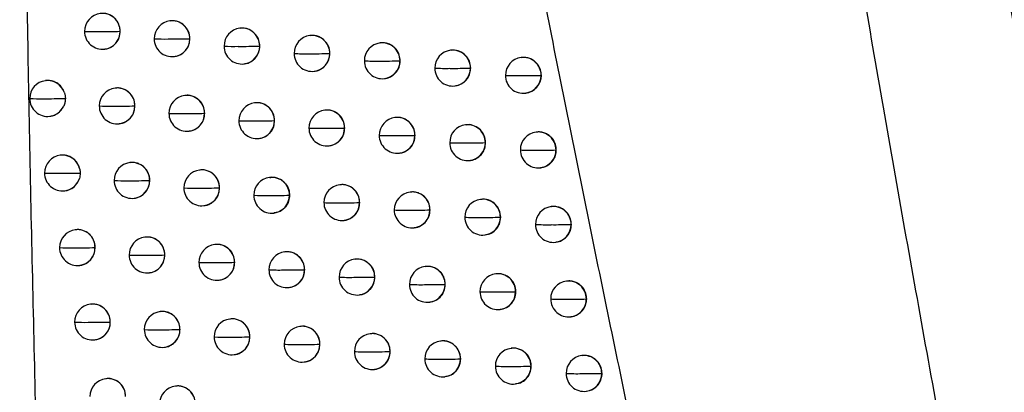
# Model space of a CAD drawing. Header units: millimetres. Extents: x 25 to 1229, y -261 to 1180.
# Tile 158 of 224: x 654 to 681, y 348 to 358. Entities that reach past the tile are written whole.
import ezdxf

# ---------------------------------------------------------------- set-up
doc = ezdxf.new("R2010")
doc.units = ezdxf.units.MM

msp = doc.modelspace()

# ---------------------------------------------------------------- linework, layer by layer
at = {"color": 7, "linetype": 'Continuous', "lineweight": 25}
for p, q in [((658.221, 358.197), (658.213, 358.196)), ((656.825, 357.906), (656.824, 357.906)), ((660.169, 357.991), (660.161, 357.99)), ((662.122, 357.786), (662.114, 357.785)), ((658.769, 357.7), (658.767, 357.699)), ((664.081, 357.582), (664.073, 357.581)), ((656.389, 357.409), (656.395, 357.41)), ((660.718, 357.494), (660.715, 357.494)), ((662.673, 357.289), (662.668, 357.289)), ((666.045, 357.378), (666.038, 357.377)), ((658.332, 357.203), (658.338, 357.204)), ((660.28, 356.997), (660.287, 356.998)), ((664.633, 357.085), (664.627, 357.084)), ((664.627, 357.084), (664.627, 357.084)), ((668.015, 357.175), (668.007, 357.174)), ((662.233, 356.792), (662.24, 356.793)), ((666.599, 356.881), (666.592, 356.88)), ((666.592, 356.88), (666.592, 356.88)), ((668.57, 356.678), (668.561, 356.677)), ((668.561, 356.677), (668.561, 356.677)), ((654.75, 356.531), (654.741, 356.53)), ((664.192, 356.588), (664.199, 356.589)), ((656.689, 356.324), (656.68, 356.323)), ((666.157, 356.384), (666.164, 356.385)), ((668.126, 356.181), (668.133, 356.182)), ((658.632, 356.118), (658.624, 356.117)), ((660.581, 355.912), (660.573, 355.911)), ((657.235, 355.827), (657.234, 355.826)), ((659.18, 355.62), (659.178, 355.62)), ((662.536, 355.707), (662.528, 355.706)), ((654.86, 355.537), (654.867, 355.538)), ((656.799, 355.33), (656.805, 355.331)), ((661.131, 355.415), (661.127, 355.415)), ((664.496, 355.503), (664.488, 355.502)), ((666.461, 355.299), (666.453, 355.298)), ((658.743, 355.124), (658.75, 355.125)), ((663.087, 355.21), (663.082, 355.21)), ((668.431, 355.096), (668.424, 355.095)), ((660.692, 354.918), (660.699, 354.919)), ((665.042, 355.006), (665.042, 355.005)), ((665.048, 355.006), (665.042, 355.005)), ((667.015, 354.803), (667.007, 354.802)), ((667.007, 354.802), (667.007, 354.802)), ((662.647, 354.713), (662.654, 354.714)), ((664.607, 354.509), (664.614, 354.51)), ((668.986, 354.6), (668.978, 354.599)), ((668.978, 354.599), (668.978, 354.599)), ((655.163, 354.452), (655.155, 354.451)), ((657.103, 354.245), (657.095, 354.244)), ((666.572, 354.305), (666.579, 354.306)), ((659.048, 354.039), (659.04, 354.038)), ((668.543, 354.102), (668.55, 354.103)), ((657.65, 353.748), (657.649, 353.748)), ((660.998, 353.834), (660.99, 353.833)), ((655.274, 353.458), (655.28, 353.459)), ((659.596, 353.542), (659.594, 353.542)), ((662.954, 353.629), (662.946, 353.628)), ((664.915, 353.425), (664.907, 353.424)), ((657.214, 353.252), (657.22, 353.252)), ((661.548, 353.337), (661.544, 353.336)), ((663.505, 353.132), (663.5, 353.132)), ((666.881, 353.221), (666.873, 353.22)), ((659.159, 353.045), (659.165, 353.046)), ((661.109, 352.84), (661.116, 352.841)), ((665.461, 352.928), (665.461, 352.927)), ((665.467, 352.928), (665.461, 352.927)), ((668.852, 353.018), (668.844, 353.017)), ((663.065, 352.635), (663.072, 352.636)), ((667.435, 352.725), (667.427, 352.724)), ((655.581, 352.374), (655.572, 352.373)), ((665.026, 352.431), (665.033, 352.432)), ((669.407, 352.522), (669.398, 352.521)), ((669.398, 352.521), (669.398, 352.521)), ((657.522, 352.168), (657.514, 352.167)), ((666.992, 352.227), (666.999, 352.228)), ((668.963, 352.024), (668.971, 352.025)), ((656.126, 351.877), (656.126, 351.877)), ((659.468, 351.962), (659.46, 351.961)), ((661.42, 351.757), (661.412, 351.756)), ((658.069, 351.671), (658.068, 351.67)), ((660.017, 351.465), (660.014, 351.464)), ((663.376, 351.552), (663.368, 351.551)), ((655.691, 351.381), (655.698, 351.381)), ((661.97, 351.26), (661.966, 351.259)), ((665.338, 351.348), (665.33, 351.347)), ((657.633, 351.174), (657.639, 351.175)), ((659.579, 350.968), (659.586, 350.969)), ((663.928, 351.055), (663.922, 351.054)), ((667.305, 351.144), (667.297, 351.143)), ((669.277, 350.941), (669.27, 350.941)), ((661.531, 350.763), (661.537, 350.764)), ((665.891, 350.851), (665.884, 350.85)), ((665.884, 350.85), (665.884, 350.85)), ((667.859, 350.648), (667.851, 350.647)), ((667.851, 350.647), (667.851, 350.647)), ((663.487, 350.558), (663.494, 350.559)), ((669.833, 350.445), (669.824, 350.444)), ((669.824, 350.444), (669.824, 350.444)), ((656.003, 350.298), (655.995, 350.297)), ((657.945, 350.091), (657.937, 350.09)), ((665.449, 350.354), (665.456, 350.355)), ((667.416, 350.15), (667.423, 350.151)), ((659.893, 349.885), (659.885, 349.884)), ((669.389, 349.948), (669.396, 349.948)), ((656.549, 349.8), (656.549, 349.8)), ((658.493, 349.594), (658.491, 349.594)), ((661.845, 349.68), (661.838, 349.679)), ((656.114, 349.304), (656.12, 349.304)), ((660.442, 349.388), (660.439, 349.388)), ((663.803, 349.476), (663.795, 349.475)), ((665.766, 349.272), (665.758, 349.271)), ((658.056, 349.097), (658.063, 349.098)), ((662.396, 349.183), (662.392, 349.183)), ((667.734, 349.068), (667.726, 349.067)), ((660.004, 348.892), (660.01, 348.892)), ((664.355, 348.979), (664.349, 348.978)), ((664.349, 348.978), (664.349, 348.978)), ((666.319, 348.775), (666.312, 348.774)), ((666.312, 348.774), (666.312, 348.774)), ((669.707, 348.865), (669.699, 348.865)), ((661.957, 348.686), (661.963, 348.687)), ((663.914, 348.482), (663.921, 348.483)), ((668.288, 348.572), (668.28, 348.571)), ((668.28, 348.571), (668.28, 348.571)), ((656.43, 348.222), (656.421, 348.221)), ((665.877, 348.278), (665.884, 348.279)), ((670.263, 348.369), (670.253, 348.368)), ((670.253, 348.368), (670.253, 348.368)), ((658.373, 348.015), (658.365, 348.014)), ((667.845, 348.074), (667.852, 348.075)), ((669.818, 347.872), (669.825, 347.873))]:
    msp.add_line(p, q, dxfattribs=at)
at = {"color": 7, "linetype": 'Continuous', "lineweight": 25, "flags": 128}
for points in [[(663.082, 355.21), (663.082, 355.21), (663.082, 355.21), (663.082, 355.21), (663.082, 355.21), (663.082, 355.21), (663.082, 355.21), (663.082, 355.21), (663.082, 355.21)], [(663.5, 353.132), (663.5, 353.132), (663.5, 353.132), (663.5, 353.132), (663.5, 353.132), (663.5, 353.132), (663.5, 353.132), (663.5, 353.132), (663.5, 353.132)], [(663.922, 351.055), (663.922, 351.055), (663.922, 351.055), (663.922, 351.055), (663.922, 351.055), (663.922, 351.055), (663.922, 351.055), (663.922, 351.054), (663.922, 351.054)]]:
    msp.add_lwpolyline(points, dxfattribs=at)
at = {"color": 7, "linetype": 'Continuous', "lineweight": 25}
for centre, radius, start, end in [((656.33, 357.906), 0.5, 96.8344, 180.1872), ((656.326, 357.908), 0.498, 359.8577, 96.4948), ((658.272, 357.699), 0.5, 96.8344, 180.1808), ((658.269, 357.701), 0.498, 359.8462, 96.4947), ((656.33, 357.906), 0.5, 180.1872, 276.8344), ((656.097, 363.652), 5.754, 267.3398, 271.1141), ((656.319, 374.295), 16.396, 269.6129, 271.7644), ((656.328, 357.902), 0.496, 277.0816, 0.4596), ((656.319, 357.905), 0.505, 0.1487, 0.2227), ((660.22, 357.494), 0.5, 96.8344, 180.1697), ((660.217, 357.496), 0.498, 359.8325, 96.4946), ((662.174, 357.289), 0.5, 96.8344, 180.155), ((662.171, 357.291), 0.498, 359.8175, 96.4945), ((658.272, 357.699), 0.5, 180.1808, 276.8344), ((658.046, 363.378), 5.687, 267.2386, 271.1485), ((658.271, 373.109), 15.417, 269.5894, 271.8442), ((658.271, 357.695), 0.496, 277.0816, 0.4597), ((658.261, 357.698), 0.505, 0.1487, 0.2112), ((664.133, 357.084), 0.5, 96.8344, 180.1373), ((664.13, 357.086), 0.498, 359.8022, 96.4944), ((660.22, 357.494), 0.5, 180.1697, 276.8344), ((660.001, 363.225), 5.739, 267.1948, 271.1586), ((660.227, 372.298), 14.812, 269.5741, 271.8861), ((660.219, 357.49), 0.496, 277.0816, 0.4597), ((660.21, 357.492), 0.505, 0.1487, 0.1975), ((662.174, 357.289), 0.5, 180.155, 276.8344), ((661.962, 363.188), 5.908, 267.2072, 271.1454), ((662.19, 371.802), 14.521, 269.5674, 271.8902), ((662.172, 357.285), 0.496, 277.0816, 0.4597), ((662.163, 357.287), 0.505, 0.1487, 0.1825), ((666.097, 356.88), 0.5, 96.8344, 180.1178), ((666.094, 356.882), 0.498, 359.7873, 96.4942), ((664.133, 357.084), 0.5, 180.1373, 276.8344), ((663.928, 363.279), 6.203, 267.2751, 271.1096), ((664.157, 371.6), 14.524, 269.5697, 271.8563), ((664.131, 357.08), 0.496, 277.0815, 0.4597), ((668.067, 356.677), 0.5, 96.8344, 180.0971), ((668.064, 356.679), 0.498, 359.7837, 96.4942), ((666.097, 356.88), 0.5, 180.1178, 276.8344), ((665.899, 363.523), 6.65, 267.3974, 271.0521), ((666.13, 371.712), 14.839, 269.5812, 271.7842), ((666.095, 356.876), 0.496, 277.0815, 0.4598), ((668.067, 356.677), 0.5, 180.0971, 276.8344), ((667.876, 363.97), 7.3, 267.5734, 270.9737), ((668.108, 372.2), 15.53, 269.6024, 271.674), ((668.065, 356.673), 0.496, 277.0814, 0.45), ((668.08, 356.676), 0.49, 276.0847, 0.2878), ((654.801, 356.033), 0.5, 96.8344, 180.1887), ((654.799, 356.038), 0.496, 19.9096, 96.6222), ((656.74, 355.826), 0.5, 96.8344, 180.1867), ((656.736, 355.828), 0.498, 359.8553, 96.4948), ((654.801, 356.033), 0.5, 180.1887, 276.8344), ((654.563, 361.91), 5.884, 267.4481, 271.0742), ((654.783, 373.646), 17.619, 269.6443, 271.666), ((658.683, 355.62), 0.5, 96.8344, 180.1793), ((658.68, 355.622), 0.498, 359.8434, 96.4947), ((660.633, 355.415), 0.5, 96.8344, 180.1676), ((660.63, 355.417), 0.498, 359.8296, 96.4946), ((654.801, 356.026), 0.493, 276.9089, 335.5223), ((656.74, 355.826), 0.5, 180.1867, 276.8344), ((656.508, 361.528), 5.709, 267.302, 271.128), ((656.731, 371.89), 16.071, 269.6053, 271.7925), ((656.738, 355.822), 0.496, 277.0816, 0.4596), ((656.729, 355.825), 0.505, 0.1487, 0.2203), ((658.683, 355.62), 0.5, 180.1793, 276.8344), ((658.459, 361.279), 5.667, 267.2129, 271.1573), ((658.684, 370.803), 15.19, 269.5836, 271.8642), ((658.682, 355.616), 0.496, 277.0816, 0.4597), ((658.673, 355.619), 0.505, 0.1487, 0.2084), ((662.587, 355.21), 0.5, 96.8344, 180.1525), ((662.584, 355.212), 0.498, 359.8146, 96.4945), ((660.633, 355.415), 0.5, 180.1676, 276.8344), ((660.415, 361.146), 5.739, 267.1799, 271.163), ((660.642, 370.065), 14.658, 269.57, 271.8988), ((660.631, 355.411), 0.496, 277.0816, 0.4597), ((660.622, 355.413), 0.505, 0.1487, 0.1946), ((664.547, 355.005), 0.5, 96.8344, 180.1346), ((664.544, 355.007), 0.498, 359.7995, 96.4944), ((666.513, 354.802), 0.5, 96.8344, 180.1151), ((666.509, 354.804), 0.498, 359.785, 96.4942), ((662.587, 355.21), 0.5, 180.1525, 276.8344), ((662.377, 361.127), 5.925, 267.202, 271.1459), ((662.605, 369.626), 14.424, 269.5649, 271.8962), ((662.586, 355.206), 0.496, 277.0816, 0.4597), ((668.483, 354.599), 0.5, 96.8344, 180.0946), ((668.48, 354.601), 0.498, 359.7837, 96.4942), ((664.547, 355.005), 0.5, 180.1346, 276.8344), ((664.344, 361.234), 6.237, 267.2781, 271.1069), ((664.573, 369.474), 14.476, 269.5687, 271.8564), ((664.546, 355.001), 0.496, 277.0815, 0.4597), ((666.513, 354.802), 0.5, 180.1151, 276.8344), ((666.316, 361.496), 6.702, 267.4076, 271.0467), ((666.547, 369.632), 14.837, 269.5816, 271.7791), ((666.511, 354.798), 0.496, 277.0815, 0.4598), ((668.483, 354.599), 0.5, 180.0946, 276.8344), ((668.293, 361.966), 7.375, 267.5897, 270.9661), ((668.525, 370.168), 15.576, 269.604, 271.6643), ((668.481, 354.595), 0.496, 277.0814, 0.448), ((655.214, 353.955), 0.5, 96.8344, 180.1891), ((655.212, 353.958), 0.496, 12.4185, 96.5985), ((657.154, 353.748), 0.5, 96.8344, 180.1859), ((657.151, 353.75), 0.498, 359.8529, 96.4948), ((655.214, 353.955), 0.5, 180.1891, 276.8344), ((654.978, 359.761), 5.814, 267.3999, 271.0925), ((655.199, 371.012), 17.064, 269.6299, 271.7109), ((659.099, 353.542), 0.5, 96.8344, 180.1777), ((659.096, 353.544), 0.498, 359.8406, 96.4947), ((655.214, 353.948), 0.494, 276.9507, 343.0697), ((657.154, 353.748), 0.5, 180.1859, 276.8344), ((656.924, 359.411), 5.671, 267.2669, 271.1408), ((657.148, 369.513), 15.773, 269.5981, 271.8188), ((657.152, 353.744), 0.496, 277.0816, 0.4596), ((657.143, 353.747), 0.505, 0.1487, 0.2179), ((661.05, 353.336), 0.5, 96.8344, 180.1654), ((661.047, 353.338), 0.498, 359.8267, 96.4946), ((659.099, 353.542), 0.5, 180.1777, 276.8344), ((658.876, 359.185), 5.652, 267.1897, 271.1652), ((659.102, 368.517), 14.982, 269.5781, 271.8827), ((659.098, 353.538), 0.496, 277.0816, 0.4597), ((659.088, 353.541), 0.505, 0.1487, 0.2056), ((663.005, 353.132), 0.5, 96.8344, 180.1499), ((663.002, 353.134), 0.498, 359.8118, 96.4945), ((664.966, 352.927), 0.5, 96.8344, 180.1319), ((664.963, 352.929), 0.498, 359.7968, 96.4943), ((661.05, 353.336), 0.5, 180.1654, 276.8344), ((660.834, 359.071), 5.743, 267.1671, 271.1666), ((661.06, 367.846), 14.517, 269.5662, 271.9101), ((661.048, 353.332), 0.496, 277.0816, 0.4597), ((661.039, 353.335), 0.505, 0.1487, 0.1917), ((663.005, 353.132), 0.5, 180.1499, 276.8344), ((662.796, 359.069), 5.946, 267.1984, 271.1458), ((663.024, 367.461), 14.337, 269.5627, 271.9011), ((663.004, 353.128), 0.496, 277.0816, 0.4597), ((666.933, 352.724), 0.5, 96.8344, 180.1124), ((666.929, 352.726), 0.498, 359.7827, 96.4942), ((664.966, 352.927), 0.5, 180.1319, 276.8344), ((664.764, 359.193), 6.274, 267.2826, 271.1036), ((664.994, 367.356), 14.436, 269.5679, 271.8554), ((664.965, 352.923), 0.496, 277.0815, 0.4597), ((668.904, 352.521), 0.5, 96.8344, 180.0921), ((668.901, 352.523), 0.498, 359.7837, 96.4942), ((666.933, 352.724), 0.5, 180.1124, 276.8344), ((666.737, 359.474), 6.758, 267.419, 271.0408), ((666.968, 367.56), 14.843, 269.5822, 271.7731), ((666.931, 352.72), 0.496, 277.0815, 0.4588), ((655.632, 351.877), 0.5, 96.8344, 180.1892), ((655.629, 351.879), 0.498, 359.8605, 96.4949), ((668.904, 352.521), 0.5, 180.0921, 276.8344), ((668.715, 359.967), 7.453, 267.6069, 270.9582), ((668.947, 368.146), 15.631, 269.6058, 271.654), ((668.902, 352.517), 0.496, 277.0814, 0.4462), ((657.573, 351.67), 0.5, 96.8344, 180.1849), ((657.57, 351.672), 0.498, 359.8503, 96.4948), ((655.632, 351.877), 0.5, 180.1892, 276.8344), ((655.397, 357.621), 5.752, 267.3549, 271.1096), ((655.619, 368.454), 16.584, 269.6171, 271.7515), ((655.63, 351.873), 0.496, 277.0816, 0.4596), ((655.621, 351.876), 0.505, 0.1487, 0.2255), ((659.519, 351.464), 0.5, 96.8344, 180.1759), ((659.516, 351.466), 0.498, 359.8378, 96.4947), ((661.471, 351.259), 0.5, 96.8344, 180.1631), ((661.468, 351.261), 0.498, 359.8237, 96.4946), ((657.573, 351.67), 0.5, 180.1849, 276.8344), ((657.345, 357.3), 5.638, 267.2346, 271.1524), ((657.569, 367.162), 15.499, 269.5912, 271.8433), ((657.571, 351.666), 0.496, 277.0816, 0.4596), ((657.562, 351.669), 0.505, 0.1487, 0.2153), ((659.519, 351.464), 0.5, 180.1759, 276.8344), ((659.298, 357.097), 5.641, 267.1687, 271.1721), ((659.524, 366.249), 14.792, 269.573, 271.8995), ((659.518, 351.46), 0.496, 277.0816, 0.4597), ((659.509, 351.463), 0.505, 0.1487, 0.2028), ((663.428, 351.054), 0.5, 96.8344, 180.1473), ((663.425, 351.056), 0.498, 359.809, 96.4944), ((661.471, 351.259), 0.5, 180.1631, 276.8344), ((661.256, 357.001), 5.75, 267.1563, 271.1693), ((661.484, 365.642), 14.39, 269.5627, 271.92), ((661.469, 351.255), 0.496, 277.0816, 0.4597), ((661.46, 351.258), 0.505, 0.1487, 0.1888), ((665.39, 350.85), 0.5, 96.8344, 180.1292), ((665.387, 350.852), 0.498, 359.7943, 96.4943), ((663.428, 351.054), 0.5, 180.1473, 276.8344), ((663.22, 357.015), 5.969, 267.1965, 271.145), ((663.448, 365.308), 14.261, 269.5608, 271.9047), ((663.426, 351.05), 0.496, 277.0816, 0.4597), ((667.357, 350.647), 0.5, 96.8344, 180.1097), ((667.354, 350.649), 0.498, 359.7837, 96.4942), ((669.329, 350.444), 0.5, 96.8344, 180.0896), ((669.326, 350.446), 0.498, 359.7837, 96.4942), ((665.39, 350.85), 0.5, 180.1292, 276.8344), ((665.189, 357.156), 6.314, 267.2885, 271.0998), ((665.418, 365.249), 14.406, 269.5674, 271.8535), ((665.388, 350.846), 0.496, 277.0815, 0.4597), ((667.357, 350.647), 0.5, 180.1097, 276.8344), ((667.162, 357.455), 6.816, 267.4316, 271.0345), ((667.394, 365.497), 14.857, 269.583, 271.7662), ((667.355, 350.643), 0.496, 277.0815, 0.4566), ((669.329, 350.444), 0.5, 180.0896, 276.8344), ((669.141, 357.972), 7.535, 267.6249, 270.9499), ((669.374, 366.132), 15.694, 269.6078, 271.6429), ((669.327, 350.44), 0.496, 277.0814, 0.4444), ((656.054, 349.8), 0.5, 96.8344, 180.189), ((656.051, 349.802), 0.498, 359.8583, 96.4948), ((657.997, 349.594), 0.5, 96.8344, 180.1837), ((657.993, 349.596), 0.498, 359.8477, 96.4948), ((659.944, 349.388), 0.5, 96.8344, 180.174), ((659.941, 349.39), 0.498, 359.8349, 96.4946), ((656.054, 349.8), 0.5, 180.189, 276.8344), ((655.821, 355.49), 5.698, 267.3129, 271.1253), ((656.044, 366.021), 16.228, 269.6089, 271.7823), ((656.052, 349.796), 0.496, 277.0816, 0.4596), ((656.043, 349.799), 0.505, 0.1487, 0.2233), ((657.997, 349.594), 0.5, 180.1837, 276.8344), ((657.77, 355.196), 5.611, 267.2049, 271.1629), ((657.995, 364.835), 15.249, 269.5848, 271.8661), ((657.995, 349.59), 0.496, 277.0816, 0.4597), ((657.986, 349.592), 0.505, 0.1487, 0.2127), ((661.897, 349.183), 0.5, 96.8344, 180.1607), ((661.894, 349.185), 0.498, 359.8208, 96.4945), ((659.944, 349.388), 0.5, 180.174, 276.8344), ((659.724, 355.013), 5.634, 267.15, 271.178), ((659.95, 363.998), 14.618, 269.5683, 271.9149), ((659.943, 349.384), 0.496, 277.0816, 0.4597), ((659.933, 349.387), 0.505, 0.1487, 0.1999), ((663.855, 348.978), 0.5, 96.8344, 180.1446), ((663.852, 348.98), 0.498, 359.8062, 96.4944), ((665.818, 348.774), 0.5, 96.8344, 180.1265), ((665.815, 348.776), 0.498, 359.7917, 96.4943), ((661.897, 349.183), 0.5, 180.1607, 276.8344), ((661.684, 354.935), 5.76, 267.1474, 271.1713), ((661.911, 363.45), 14.275, 269.5596, 271.9286), ((661.895, 349.179), 0.496, 277.0816, 0.4597), ((661.886, 349.181), 0.505, 0.1487, 0.1858), ((667.786, 348.571), 0.5, 96.8344, 180.107), ((667.783, 348.573), 0.498, 359.7837, 96.4942), ((663.855, 348.978), 0.5, 180.1446, 276.8344), ((663.648, 354.965), 5.995, 267.1962, 271.1435), ((663.877, 363.166), 14.195, 269.5592, 271.9072), ((663.853, 348.974), 0.496, 277.0815, 0.4597), ((665.818, 348.774), 0.5, 180.1265, 276.8344), ((665.618, 355.122), 6.356, 267.2957, 271.0955), ((665.848, 363.15), 14.384, 269.5672, 271.8506), ((665.816, 348.77), 0.496, 277.0815, 0.4597), ((669.759, 348.368), 0.5, 96.8344, 180.0871), ((669.755, 348.37), 0.498, 359.7837, 96.4942), ((667.786, 348.571), 0.5, 180.107, 276.8344), ((667.592, 355.441), 6.878, 267.4452, 271.0278), ((667.824, 363.443), 14.879, 269.5841, 271.7586), ((667.784, 348.567), 0.496, 277.0815, 0.4544), ((656.481, 347.724), 0.5, 96.8344, 180.1885), ((656.478, 347.726), 0.498, 359.856, 96.4948), ((669.759, 348.368), 0.5, 180.0871, 276.8344), ((669.572, 355.982), 7.621, 267.6439, 270.9413), ((669.804, 364.127), 15.765, 269.61, 271.6312), ((669.757, 348.364), 0.496, 277.0814, 0.4427), ((658.425, 347.518), 0.5, 96.8344, 180.1823), ((658.421, 347.52), 0.498, 359.845, 96.4947)]:
    msp.add_arc(centre, radius, start, end, dxfattribs=at)
for points, knots in [([(669.42, 450.546), (669.529, 449.389), (669.748, 447.075), (670.089, 443.606), (670.439, 440.138), (670.799, 436.671), (671.17, 433.205), (671.551, 429.74), (671.941, 426.276), (672.342, 422.813), (672.753, 419.352), (673.174, 415.891), (673.605, 412.432), (674.047, 408.974), (674.498, 405.516), (674.96, 402.06), (675.431, 398.605), (676.073, 394), (676.901, 388.248), (677.935, 381.352), (679.008, 374.462), (680.122, 367.58), (681.276, 360.704), (682.47, 353.835), (683.702, 346.973), (684.557, 342.405), (684.984, 340.12)], [0, 0, 0, 0, 0.031249, 0.062496, 0.093743, 0.12499, 0.156236, 0.187482, 0.218728, 0.249975, 0.281223, 0.312471, 0.343721, 0.374973, 0.406226, 0.437482, 0.468739, 0.5, 0.562517, 0.625024, 0.687525, 0.750021, 0.812515, 0.875007, 0.937502, 1, 1, 1, 1]), ([(681.314, 338.214), (681.091, 339.394), (680.647, 341.742), (679.997, 345.248), (679.364, 348.721), (678.747, 352.16), (678.147, 355.565), (677.562, 358.936), (676.993, 362.273), (676.44, 365.576), (675.901, 368.846), (675.377, 372.08), (674.868, 375.281), (674.372, 378.447), (673.891, 381.579), (673.423, 384.677), (672.969, 387.74), (672.527, 390.769), (672.099, 393.763), (671.682, 396.722), (671.278, 399.647), (670.886, 402.537), (670.506, 405.393), (670.137, 408.213), (669.779, 410.999), (669.433, 413.75), (669.096, 416.466), (668.879, 418.265), (668.771, 419.159)], [0, 0, 0, 0, 0.04397, 0.087499, 0.130586, 0.173231, 0.215435, 0.257197, 0.298519, 0.339399, 0.379839, 0.419839, 0.459397, 0.498516, 0.537194, 0.575432, 0.61323, 0.650588, 0.687507, 0.723986, 0.760025, 0.795625, 0.830785, 0.865506, 0.899788, 0.933631, 0.967035, 1, 1, 1, 1]), ([(673.039, 337.799), (672.816, 338.815), (672.373, 340.84), (671.723, 343.868), (671.086, 346.874), (670.463, 349.86), (669.854, 352.824), (669.258, 355.767), (668.677, 358.689), (668.108, 361.589), (667.552, 364.468), (667.009, 367.325), (666.479, 370.161), (665.961, 372.974), (665.455, 375.766), (664.962, 378.536), (664.48, 381.285), (664.01, 384.011), (663.551, 386.715), (663.104, 389.398), (662.668, 392.058), (662.242, 394.696), (661.828, 397.312), (661.423, 399.906), (661.03, 402.477), (660.646, 405.026), (660.272, 407.553), (659.909, 410.057), (659.555, 412.539), (659.21, 414.998), (658.986, 416.63), (658.874, 417.442)], [0, 0, 0, 0, 0.038566, 0.07684, 0.114823, 0.152513, 0.189913, 0.22702, 0.263836, 0.30036, 0.336593, 0.372534, 0.408183, 0.44354, 0.478606, 0.513381, 0.547863, 0.582054, 0.615954, 0.649562, 0.682878, 0.715902, 0.748635, 0.781076, 0.813226, 0.845084, 0.87665, 0.907925, 0.938908, 0.9696, 1, 1, 1, 1]), ([(654.022, 378.253), (654.031, 376.696), (654.047, 373.836), (654.081, 369.594), (654.125, 365.505), (654.197, 360.193), (654.31, 353.645), (654.432, 348.502), (654.494, 345.884)], [0, 0, 0, 0, 0.144301, 0.265032, 0.393158, 0.523208, 0.757389, 1, 1, 1, 1]), ([(656.825, 357.906), (656.82, 357.958), (656.809, 358.072), (656.736, 358.204), (656.646, 358.297), (656.557, 358.357), (656.452, 358.396), (656.356, 358.412), (656.298, 358.403), (656.279, 358.4)], [0, 0, 0, 0, 0.185864, 0.402247, 0.522498, 0.650495, 0.786243, 0.929745, 1, 1, 1, 1]), ([(658.769, 357.7), (658.764, 357.752), (658.753, 357.866), (658.679, 357.999), (658.589, 358.091), (658.5, 358.151), (658.395, 358.19), (658.298, 358.206), (658.241, 358.196), (658.222, 358.193)], [0, 0, 0, 0, 0.1869754, 0.4037685, 0.5239465, 0.6516782, 0.7869655, 0.9298087, 1, 1, 1, 1]), ([(656.395, 357.414), (656.414, 357.415), (656.469, 357.42), (656.553, 357.454), (656.642, 357.51), (656.733, 357.602), (656.809, 357.735), (656.82, 357.851), (656.825, 357.906)], [0, 0, 0, 0, 0.079993, 0.234575, 0.381505, 0.520793, 0.775401, 1, 1, 1, 1]), ([(660.718, 357.494), (660.713, 357.547), (660.703, 357.661), (660.628, 357.794), (660.537, 357.886), (660.448, 357.946), (660.342, 357.984), (660.246, 358), (660.189, 357.99), (660.169, 357.987)], [0, 0, 0, 0, 0.188218, 0.405455, 0.525543, 0.652972, 0.787739, 0.929844, 1, 1, 1, 1]), ([(662.673, 357.289), (662.668, 357.343), (662.657, 357.457), (662.581, 357.59), (662.49, 357.682), (662.401, 357.741), (662.296, 357.779), (662.2, 357.795), (662.142, 357.785), (662.123, 357.782)], [0, 0, 0, 0, 0.189857, 0.40766, 0.527622, 0.654646, 0.788728, 0.929866, 1, 1, 1, 1]), ([(658.338, 357.207), (658.356, 357.209), (658.411, 357.213), (658.496, 357.247), (658.584, 357.303), (658.676, 357.395), (658.753, 357.528), (658.764, 357.645), (658.769, 357.7)], [0, 0, 0, 0, 0.078967, 0.232754, 0.379213, 0.518351, 0.773587, 1, 1, 1, 1]), ([(664.633, 357.085), (664.628, 357.139), (664.617, 357.255), (664.539, 357.389), (664.447, 357.48), (664.358, 357.538), (664.253, 357.575), (664.158, 357.59), (664.101, 357.581), (664.082, 357.578)], [0, 0, 0, 0, 0.193179, 0.412104, 0.531797, 0.657994, 0.790689, 0.929881, 1, 1, 1, 1]), ([(660.286, 357.001), (660.304, 357.003), (660.359, 357.007), (660.442, 357.041), (660.531, 357.096), (660.623, 357.187), (660.702, 357.321), (660.713, 357.438), (660.718, 357.494)], [0, 0, 0, 0, 0.077107, 0.229521, 0.375163, 0.514035, 0.770366, 1, 1, 1, 1]), ([(662.24, 356.796), (662.257, 356.798), (662.31, 356.802), (662.393, 356.834), (662.481, 356.888), (662.575, 356.977), (662.656, 357.112), (662.667, 357.232), (662.673, 357.289)], [0, 0, 0, 0, 0.0734095, 0.2231568, 0.3672055, 0.5055565, 0.7640228, 1, 1, 1, 1]), ([(666.599, 356.881), (666.591, 356.947), (666.576, 357.077), (666.461, 357.245), (666.298, 357.352), (666.147, 357.394), (666.066, 357.374), (666.047, 357.37)], [0, 0, 0, 0, 0.232594, 0.465187, 0.697781, 0.930374, 1, 1, 1, 1]), ([(664.199, 356.591), (664.214, 356.593), (664.263, 356.596), (664.342, 356.625), (664.43, 356.675), (664.526, 356.762), (664.614, 356.899), (664.627, 357.024), (664.633, 357.085)], [0, 0, 0, 0, 0.064236, 0.207436, 0.347569, 0.484638, 0.748363, 1, 1, 1, 1]), ([(668.57, 356.678), (668.565, 356.73), (668.555, 356.843), (668.481, 356.974), (668.39, 357.068), (668.3, 357.128), (668.192, 357.167), (668.094, 357.183), (668.035, 357.174), (668.015, 357.171)], [0, 0, 0, 0, 0.183869, 0.399687, 0.520148, 0.64867, 0.785246, 0.929872, 1, 1, 1, 1]), ([(666.163, 356.388), (666.181, 356.39), (666.255, 356.396), (666.356, 356.444), (666.458, 356.525), (666.531, 356.618), (666.587, 356.74), (666.595, 356.833), (666.599, 356.881)], [0, 0, 0, 0, 0.076351, 0.30897, 0.453752, 0.617205, 0.799299, 1, 1, 1, 1]), ([(655.265, 356.206), (655.241, 356.256), (655.192, 356.36), (655.073, 356.461), (654.955, 356.514), (654.851, 356.537), (654.785, 356.532), (654.75, 356.529)], [0, 0, 0, 0, 0.244509, 0.513187, 0.6921, 0.840398, 1, 1, 1, 1]), ([(655.265, 356.206), (655.273, 356.178), (655.291, 356.122), (655.294, 356.063), (655.295, 356.034)], [0, 0, 0, 0, 0.499902, 1, 1, 1, 1]), ([(657.235, 355.827), (657.23, 355.879), (657.22, 355.993), (657.146, 356.125), (657.056, 356.218), (656.967, 356.278), (656.862, 356.317), (656.766, 356.333), (656.708, 356.323), (656.689, 356.32)], [0, 0, 0, 0, 0.186082, 0.402548, 0.522786, 0.650731, 0.786389, 0.929761, 1, 1, 1, 1]), ([(659.18, 355.62), (659.175, 355.673), (659.165, 355.787), (659.091, 355.92), (659, 356.012), (658.911, 356.072), (658.806, 356.111), (658.71, 356.126), (658.652, 356.117), (658.633, 356.114)], [0, 0, 0, 0, 0.187204, 0.40408, 0.524242, 0.651919, 0.787111, 0.929818, 1, 1, 1, 1]), ([(655.295, 356.034), (655.294, 356.016), (655.294, 355.979), (655.285, 355.925), (655.271, 355.872), (655.257, 355.839), (655.25, 355.822)], [0, 0, 0, 0, 0.251461, 0.49989, 0.748373, 1, 1, 1, 1]), ([(661.131, 355.415), (661.126, 355.468), (661.115, 355.583), (661.04, 355.715), (660.949, 355.808), (660.86, 355.867), (660.755, 355.905), (660.659, 355.921), (660.601, 355.911), (660.582, 355.908)], [0, 0, 0, 0, 0.188484, 0.405815, 0.525883, 0.653246, 0.787903, 0.92985, 1, 1, 1, 1]), ([(654.866, 355.54), (654.881, 355.541), (654.934, 355.546), (655.039, 355.587), (655.166, 355.675), (655.223, 355.775), (655.25, 355.822)], [0, 0, 0, 0, 0.089319, 0.325025, 0.678386, 1, 1, 1, 1]), ([(656.805, 355.334), (656.824, 355.336), (656.879, 355.34), (656.963, 355.375), (657.052, 355.431), (657.143, 355.522), (657.219, 355.656), (657.23, 355.772), (657.235, 355.827)], [0, 0, 0, 0, 0.079877, 0.234357, 0.381227, 0.520496, 0.775183, 1, 1, 1, 1]), ([(658.749, 355.128), (658.768, 355.129), (658.822, 355.134), (658.907, 355.168), (658.995, 355.224), (659.087, 355.315), (659.164, 355.449), (659.175, 355.565), (659.18, 355.62)], [0, 0, 0, 0, 0.07875, 0.232368, 0.378727, 0.517832, 0.773202, 1, 1, 1, 1]), ([(663.087, 355.21), (663.082, 355.264), (663.071, 355.379), (662.995, 355.512), (662.903, 355.604), (662.814, 355.662), (662.709, 355.7), (662.613, 355.716), (662.556, 355.706), (662.536, 355.703)], [0, 0, 0, 0, 0.1902547, 0.4081942, 0.5281248, 0.6550496, 0.7889658, 0.9298699, 1, 1, 1, 1]), ([(660.699, 354.922), (660.717, 354.924), (660.771, 354.928), (660.855, 354.962), (660.943, 355.016), (661.036, 355.107), (661.115, 355.241), (661.126, 355.359), (661.131, 355.415)], [0, 0, 0, 0, 0.076686, 0.228791, 0.374247, 0.513059, 0.769637, 1, 1, 1, 1]), ([(665.048, 355.006), (665.043, 355.061), (665.031, 355.177), (664.953, 355.311), (664.861, 355.402), (664.772, 355.459), (664.667, 355.496), (664.573, 355.511), (664.515, 355.502), (664.496, 355.499)], [0, 0, 0, 0, 0.194378, 0.413706, 0.533301, 0.659198, 0.791393, 0.929883, 1, 1, 1, 1]), ([(667.015, 354.803), (667.007, 354.868), (666.992, 354.999), (666.877, 355.166), (666.714, 355.273), (666.563, 355.316), (666.481, 355.296), (666.462, 355.291)], [0, 0, 0, 0, 0.232594, 0.465187, 0.697781, 0.930374, 1, 1, 1, 1]), ([(662.653, 354.717), (662.671, 354.719), (662.723, 354.723), (662.805, 354.755), (662.894, 354.808), (662.988, 354.897), (663.07, 355.032), (663.081, 355.153), (663.087, 355.21)], [0, 0, 0, 0, 0.0724815, 0.2215612, 0.3652108, 0.5034309, 0.7624317, 1, 1, 1, 1]), ([(668.986, 354.6), (668.982, 354.652), (668.971, 354.764), (668.897, 354.896), (668.806, 354.989), (668.716, 355.05), (668.608, 355.089), (668.51, 355.105), (668.451, 355.095), (668.432, 355.092)], [0, 0, 0, 0, 0.1846982, 0.400793, 0.521186, 0.6495014, 0.7857339, 0.9298779, 1, 1, 1, 1]), ([(664.614, 354.512), (664.628, 354.514), (664.676, 354.517), (664.785, 354.556), (664.92, 354.651), (665.028, 354.817), (665.041, 354.944), (665.048, 355.006)], [0, 0, 0, 0, 0.061471, 0.202836, 0.477433, 0.743155, 1, 1, 1, 1]), ([(666.579, 354.308), (666.588, 354.308), (666.649, 354.313), (666.742, 354.349), (666.849, 354.422), (666.933, 354.516), (667, 354.646), (667.01, 354.748), (667.015, 354.803)], [0, 0, 0, 0, 0.037203, 0.2569615, 0.4050322, 0.5782691, 0.776614, 1, 1, 1, 1]), ([(668.549, 354.109), (668.584, 354.113), (668.669, 354.123), (668.782, 354.188), (668.875, 354.275), (668.946, 354.386), (668.978, 354.487), (668.986, 354.564), (668.986, 354.59), (668.986, 354.6)], [0, 0, 0, 0, 0.149157, 0.35266, 0.528974, 0.678029, 0.893488, 0.960458, 1, 1, 1, 1]), ([(655.696, 354.065), (655.678, 354.12), (655.641, 354.235), (655.523, 354.358), (655.4, 354.426), (655.287, 354.454), (655.21, 354.461), (655.168, 354.452), (655.163, 354.451)], [0, 0, 0, 0, 0.235341, 0.489717, 0.681929, 0.818181, 0.980981, 1, 1, 1, 1]), ([(657.65, 353.748), (657.645, 353.801), (657.634, 353.914), (657.561, 354.047), (657.471, 354.139), (657.382, 354.199), (657.276, 354.238), (657.18, 354.254), (657.122, 354.245), (657.103, 354.242)], [0, 0, 0, 0, 0.186304, 0.4028547, 0.5230797, 0.6509743, 0.7865419, 0.9297839, 1, 1, 1, 1]), ([(655.708, 353.955), (655.708, 353.93), (655.706, 353.879), (655.693, 353.829), (655.686, 353.805)], [0, 0, 0, 0, 0.499917, 1, 1, 1, 1]), ([(655.696, 354.065), (655.7, 354.047), (655.707, 354.011), (655.708, 353.974), (655.708, 353.955)], [0, 0, 0, 0, 0.499935, 1, 1, 1, 1]), ([(659.596, 353.542), (659.591, 353.595), (659.581, 353.709), (659.506, 353.841), (659.416, 353.934), (659.327, 353.993), (659.221, 354.032), (659.125, 354.048), (659.067, 354.039), (659.048, 354.036)], [0, 0, 0, 0, 0.187437, 0.404399, 0.524545, 0.652165, 0.787259, 0.929827, 1, 1, 1, 1]), ([(655.279, 353.461), (655.303, 353.464), (655.372, 353.473), (655.491, 353.529), (655.618, 353.64), (655.664, 353.751), (655.686, 353.805)], [0, 0, 0, 0, 0.128141, 0.373978, 0.699125, 1, 1, 1, 1]), ([(657.219, 353.256), (657.238, 353.257), (657.293, 353.262), (657.378, 353.296), (657.466, 353.352), (657.558, 353.444), (657.634, 353.577), (657.645, 353.694), (657.65, 353.748)], [0, 0, 0, 0, 0.079747, 0.234116, 0.380921, 0.520169, 0.774941, 1, 1, 1, 1]), ([(660.999, 353.83), (661.018, 353.833), (661.075, 353.843), (661.171, 353.827), (661.276, 353.789), (661.366, 353.73), (661.457, 353.637), (661.532, 353.505), (661.543, 353.39), (661.548, 353.337)], [0, 0, 0, 0, 0.069468, 0.211403, 0.346076, 0.473484, 0.593626, 0.811184, 1, 1, 1, 1]), ([(659.165, 353.05), (659.183, 353.051), (659.238, 353.056), (659.322, 353.09), (659.411, 353.145), (659.503, 353.236), (659.58, 353.37), (659.591, 353.487), (659.596, 353.542)], [0, 0, 0, 0, 0.078506, 0.231936, 0.378184, 0.517254, 0.772771, 1, 1, 1, 1]), ([(663.505, 353.132), (663.5, 353.186), (663.489, 353.301), (663.413, 353.434), (663.321, 353.526), (663.232, 353.584), (663.127, 353.622), (663.031, 353.638), (662.973, 353.628), (662.954, 353.625)], [0, 0, 0, 0, 0.1907093, 0.4088032, 0.5286975, 0.6555094, 0.7892357, 0.9298731, 1, 1, 1, 1]), ([(665.467, 352.928), (665.462, 352.983), (665.45, 353.101), (665.372, 353.234), (665.279, 353.325), (665.189, 353.382), (665.086, 353.418), (664.991, 353.433), (664.934, 353.424), (664.915, 353.421)], [0, 0, 0, 0, 0.196122, 0.416033, 0.535485, 0.660946, 0.792414, 0.929885, 1, 1, 1, 1]), ([(661.548, 353.337), (661.543, 353.281), (661.532, 353.163), (661.452, 353.029), (661.36, 352.938), (661.271, 352.883), (661.188, 352.85), (661.134, 352.846), (661.116, 352.844)], [0, 0, 0, 0, 0.231105, 0.487802, 0.626437, 0.771557, 0.923165, 1, 1, 1, 1]), ([(663.071, 352.639), (663.088, 352.64), (663.14, 352.645), (663.222, 352.676), (663.31, 352.729), (663.405, 352.818), (663.488, 352.953), (663.499, 353.074), (663.505, 353.132)], [0, 0, 0, 0, 0.071385, 0.219679, 0.362858, 0.500924, 0.760555, 1, 1, 1, 1]), ([(667.435, 352.725), (667.427, 352.79), (667.412, 352.921), (667.297, 353.088), (667.134, 353.195), (666.983, 353.238), (666.901, 353.218), (666.882, 353.213)], [0, 0, 0, 0, 0.232594, 0.465187, 0.697781, 0.930374, 1, 1, 1, 1]), ([(665.033, 352.434), (665.046, 352.435), (665.093, 352.439), (665.2, 352.476), (665.336, 352.569), (665.446, 352.736), (665.46, 352.864), (665.467, 352.928)], [0, 0, 0, 0, 0.057748, 0.196462, 0.468984, 0.736829, 1, 1, 1, 1]), ([(669.407, 352.522), (669.403, 352.574), (669.392, 352.687), (669.318, 352.819), (669.226, 352.912), (669.136, 352.972), (669.029, 353.011), (668.931, 353.027), (668.872, 353.018), (668.852, 353.015)], [0, 0, 0, 0, 0.185349, 0.40166, 0.521999, 0.650153, 0.786116, 0.929882, 1, 1, 1, 1]), ([(666.998, 352.236), (667.043, 352.242), (667.152, 352.256), (667.298, 352.364), (667.413, 352.528), (667.427, 352.659), (667.435, 352.725)], [0, 0, 0, 0, 0.188897, 0.459262, 0.729629, 1, 1, 1, 1]), ([(656.126, 351.877), (656.12, 351.941), (656.109, 352.038), (656.048, 352.155), (655.972, 352.25), (655.871, 352.324), (655.751, 352.368), (655.658, 352.383), (655.6, 352.374), (655.581, 352.371)], [0, 0, 0, 0, 0.2255305, 0.3436023, 0.4649067, 0.6607288, 0.7861727, 0.9297198, 1, 1, 1, 1]), ([(668.97, 352.031), (669.002, 352.035), (669.082, 352.043), (669.19, 352.102), (669.284, 352.184), (669.358, 352.291), (669.401, 352.407), (669.406, 352.491), (669.407, 352.522)], [0, 0, 0, 0, 0.136855, 0.331594, 0.502636, 0.649931, 0.872384, 1, 1, 1, 1]), ([(658.069, 351.671), (658.064, 351.723), (658.054, 351.837), (657.98, 351.969), (657.89, 352.062), (657.801, 352.122), (657.695, 352.161), (657.599, 352.176), (657.541, 352.167), (657.522, 352.164)], [0, 0, 0, 0, 0.1865264, 0.4031597, 0.5233703, 0.6512117, 0.7866864, 0.9297955, 1, 1, 1, 1]), ([(655.697, 351.385), (655.716, 351.386), (655.768, 351.39), (655.869, 351.43), (655.972, 351.502), (656.048, 351.599), (656.11, 351.715), (656.12, 351.813), (656.126, 351.877)], [0, 0, 0, 0, 0.078702, 0.222704, 0.458801, 0.598853, 0.735917, 1, 1, 1, 1]), ([(660.017, 351.465), (660.012, 351.518), (660.001, 351.632), (659.927, 351.764), (659.836, 351.857), (659.747, 351.916), (659.642, 351.955), (659.545, 351.971), (659.488, 351.961), (659.469, 351.958)], [0, 0, 0, 0, 0.187679, 0.404727, 0.524856, 0.652417, 0.78741, 0.929835, 1, 1, 1, 1]), ([(661.97, 351.26), (661.965, 351.313), (661.954, 351.427), (661.879, 351.56), (661.787, 351.652), (661.698, 351.711), (661.593, 351.75), (661.497, 351.765), (661.439, 351.756), (661.42, 351.753)], [0, 0, 0, 0, 0.189069, 0.406602, 0.526627, 0.653846, 0.788258, 0.92986, 1, 1, 1, 1]), ([(657.639, 351.178), (657.657, 351.18), (657.712, 351.184), (657.797, 351.219), (657.885, 351.275), (657.977, 351.366), (658.053, 351.499), (658.064, 351.616), (658.069, 351.671)], [0, 0, 0, 0, 0.0796, 0.233848, 0.380581, 0.519807, 0.774674, 1, 1, 1, 1]), ([(659.585, 350.972), (659.604, 350.974), (659.658, 350.978), (659.743, 351.012), (659.831, 351.068), (659.923, 351.159), (660.001, 351.292), (660.012, 351.41), (660.017, 351.465)], [0, 0, 0, 0, 0.078231, 0.231453, 0.377577, 0.516606, 0.772288, 1, 1, 1, 1]), ([(663.928, 351.055), (663.923, 351.109), (663.912, 351.224), (663.835, 351.357), (663.743, 351.449), (663.654, 351.507), (663.549, 351.545), (663.453, 351.561), (663.396, 351.551), (663.377, 351.548)], [0, 0, 0, 0, 0.191241, 0.409515, 0.529366, 0.656046, 0.78955, 0.929876, 1, 1, 1, 1]), ([(661.537, 350.767), (661.555, 350.768), (661.609, 350.773), (661.692, 350.806), (661.781, 350.86), (661.874, 350.95), (661.953, 351.085), (661.964, 351.203), (661.97, 351.26)], [0, 0, 0, 0, 0.075657, 0.22701, 0.372019, 0.510684, 0.76786, 1, 1, 1, 1]), ([(665.891, 350.851), (665.885, 350.907), (665.874, 351.025), (665.794, 351.16), (665.7, 351.25), (665.611, 351.306), (665.508, 351.342), (665.414, 351.356), (665.358, 351.347), (665.339, 351.344)], [0, 0, 0, 0, 0.198956, 0.419815, 0.539034, 0.663787, 0.794072, 0.929886, 1, 1, 1, 1]), ([(663.494, 350.562), (663.511, 350.563), (663.562, 350.567), (663.643, 350.598), (663.732, 350.651), (663.826, 350.739), (663.91, 350.875), (663.922, 350.997), (663.928, 351.055)], [0, 0, 0, 0, 0.070076, 0.217432, 0.360051, 0.497933, 0.758315, 1, 1, 1, 1]), ([(667.859, 350.648), (667.852, 350.712), (667.839, 350.825), (667.749, 350.975), (667.64, 351.071), (667.522, 351.125), (667.416, 351.15), (667.342, 351.146), (667.305, 351.144)], [0, 0, 0, 0, 0.227483, 0.400812, 0.613283, 0.734756, 0.86609, 1, 1, 1, 1]), ([(669.833, 350.445), (669.828, 350.497), (669.817, 350.611), (669.743, 350.743), (669.651, 350.836), (669.561, 350.895), (669.454, 350.934), (669.356, 350.95), (669.297, 350.941), (669.278, 350.938)], [0, 0, 0, 0, 0.185878, 0.402365, 0.52266, 0.650682, 0.786426, 0.929885, 1, 1, 1, 1]), ([(665.455, 350.363), (665.499, 350.368), (665.608, 350.382), (665.754, 350.489), (665.869, 350.653), (665.884, 350.785), (665.891, 350.851)], [0, 0, 0, 0, 0.187359, 0.457234, 0.728113, 1, 1, 1, 1]), ([(667.422, 350.159), (667.467, 350.165), (667.577, 350.179), (667.723, 350.287), (667.837, 350.451), (667.852, 350.582), (667.859, 350.648)], [0, 0, 0, 0, 0.188902, 0.459265, 0.729631, 1, 1, 1, 1]), ([(669.395, 349.954), (669.426, 349.957), (669.502, 349.965), (669.607, 350.02), (669.701, 350.098), (669.778, 350.204), (669.825, 350.322), (669.831, 350.411), (669.833, 350.445)], [0, 0, 0, 0, 0.1287375, 0.3176911, 0.4852533, 0.6313833, 0.8584404, 1, 1, 1, 1]), ([(656.549, 349.8), (656.544, 349.853), (656.534, 349.966), (656.461, 350.098), (656.371, 350.191), (656.282, 350.251), (656.176, 350.29), (656.08, 350.306), (656.022, 350.297), (656.003, 350.294)], [0, 0, 0, 0, 0.185679, 0.402, 0.522266, 0.650309, 0.786134, 0.929744, 1, 1, 1, 1]), ([(658.493, 349.594), (658.488, 349.647), (658.478, 349.76), (658.404, 349.893), (658.313, 349.986), (658.224, 350.045), (658.119, 350.084), (658.023, 350.1), (657.965, 350.091), (657.946, 350.087)], [0, 0, 0, 0, 0.186752, 0.403469, 0.523665, 0.651452, 0.786832, 0.929806, 1, 1, 1, 1]), ([(660.442, 349.388), (660.437, 349.441), (660.426, 349.555), (660.352, 349.688), (660.261, 349.781), (660.172, 349.84), (660.066, 349.878), (659.97, 349.894), (659.912, 349.885), (659.893, 349.882)], [0, 0, 0, 0, 0.1879292, 0.4050663, 0.5251773, 0.6526774, 0.787566, 0.9298415, 1, 1, 1, 1]), ([(656.119, 349.308), (656.138, 349.309), (656.193, 349.314), (656.278, 349.349), (656.367, 349.405), (656.458, 349.497), (656.534, 349.63), (656.544, 349.746), (656.549, 349.8)], [0, 0, 0, 0, 0.080283, 0.235062, 0.382109, 0.521435, 0.775881, 1, 1, 1, 1]), ([(658.062, 349.101), (658.081, 349.103), (658.136, 349.108), (658.22, 349.142), (658.309, 349.198), (658.4, 349.289), (658.477, 349.423), (658.488, 349.539), (658.493, 349.594)], [0, 0, 0, 0, 0.079435, 0.23355, 0.380204, 0.519405, 0.774375, 1, 1, 1, 1]), ([(662.396, 349.183), (662.391, 349.237), (662.38, 349.351), (662.305, 349.484), (662.213, 349.576), (662.124, 349.635), (662.019, 349.673), (661.923, 349.689), (661.865, 349.679), (661.846, 349.676)], [0, 0, 0, 0, 0.189396, 0.407043, 0.527042, 0.65418, 0.788455, 0.929864, 1, 1, 1, 1]), ([(660.01, 348.896), (660.028, 348.897), (660.083, 348.902), (660.167, 348.936), (660.256, 348.991), (660.348, 349.082), (660.426, 349.216), (660.437, 349.333), (660.442, 349.388)], [0, 0, 0, 0, 0.077919, 0.230909, 0.376894, 0.515878, 0.771745, 1, 1, 1, 1]), ([(664.355, 348.979), (664.35, 349.033), (664.339, 349.148), (664.262, 349.282), (664.17, 349.373), (664.081, 349.431), (663.976, 349.469), (663.88, 349.484), (663.823, 349.475), (663.804, 349.472)], [0, 0, 0, 0, 0.191882, 0.410371, 0.530171, 0.656691, 0.789928, 0.929879, 1, 1, 1, 1]), ([(666.319, 348.775), (666.313, 348.833), (666.301, 348.953), (666.218, 349.088), (666.123, 349.177), (666.035, 349.232), (665.934, 349.266), (665.841, 349.28), (665.786, 349.271), (665.767, 349.268)], [0, 0, 0, 0, 0.204522, 0.427243, 0.546004, 0.669366, 0.797327, 0.929886, 1, 1, 1, 1]), ([(661.963, 348.69), (661.981, 348.692), (662.034, 348.696), (662.117, 348.729), (662.206, 348.783), (662.299, 348.873), (662.379, 349.008), (662.39, 349.127), (662.396, 349.183)], [0, 0, 0, 0, 0.075023, 0.225917, 0.370651, 0.509226, 0.76677, 1, 1, 1, 1]), ([(668.288, 348.572), (668.284, 348.623), (668.274, 348.734), (668.202, 348.865), (668.111, 348.959), (668.021, 349.02), (667.912, 349.061), (667.813, 349.077), (667.753, 349.068), (667.734, 349.065)], [0, 0, 0, 0, 0.180536, 0.395241, 0.515973, 0.64532, 0.783276, 0.929834, 1, 1, 1, 1]), ([(663.921, 348.486), (663.937, 348.487), (663.988, 348.491), (664.069, 348.521), (664.157, 348.573), (664.252, 348.661), (664.337, 348.797), (664.349, 348.92), (664.355, 348.979)], [0, 0, 0, 0, 0.0684879, 0.2147097, 0.3566505, 0.4943104, 0.7556035, 1, 1, 1, 1]), ([(665.883, 348.286), (665.925, 348.291), (666.03, 348.304), (666.176, 348.406), (666.271, 348.542), (666.313, 348.672), (666.317, 348.74), (666.319, 348.775)], [0, 0, 0, 0, 0.174866, 0.44032, 0.714861, 0.856278, 1, 1, 1, 1]), ([(670.263, 348.369), (670.258, 348.422), (670.247, 348.535), (670.172, 348.667), (670.081, 348.76), (669.99, 348.82), (669.883, 348.859), (669.785, 348.874), (669.726, 348.865), (669.707, 348.862)], [0, 0, 0, 0, 0.186321, 0.402954, 0.523213, 0.651125, 0.786685, 0.929888, 1, 1, 1, 1]), ([(667.851, 348.083), (667.896, 348.089), (668.006, 348.103), (668.152, 348.211), (668.266, 348.375), (668.281, 348.506), (668.288, 348.572)], [0, 0, 0, 0, 0.188908, 0.45927, 0.729634, 1, 1, 1, 1]), ([(656.976, 347.724), (656.971, 347.777), (656.961, 347.89), (656.888, 348.023), (656.798, 348.116), (656.709, 348.175), (656.603, 348.214), (656.507, 348.23), (656.449, 348.221), (656.43, 348.218)], [0, 0, 0, 0, 0.1859006, 0.4023058, 0.5225583, 0.6505491, 0.7862823, 0.92976, 1, 1, 1, 1]), ([(669.825, 347.878), (669.854, 347.881), (669.928, 347.888), (670.031, 347.941), (670.124, 348.016), (670.204, 348.12), (670.254, 348.24), (670.26, 348.333), (670.263, 348.369)], [0, 0, 0, 0, 0.122996, 0.307857, 0.472958, 0.618267, 0.848582, 1, 1, 1, 1]), ([(658.921, 347.518), (658.916, 347.571), (658.906, 347.685), (658.832, 347.817), (658.741, 347.91), (658.652, 347.969), (658.547, 348.008), (658.451, 348.024), (658.393, 348.015), (658.374, 348.012)], [0, 0, 0, 0, 0.186983, 0.403783, 0.523963, 0.651695, 0.786979, 0.929816, 1, 1, 1, 1])]:
    msp.add_open_spline(points, degree=3, knots=knots, dxfattribs=at)

doc.saveas('drawing.dxf')
